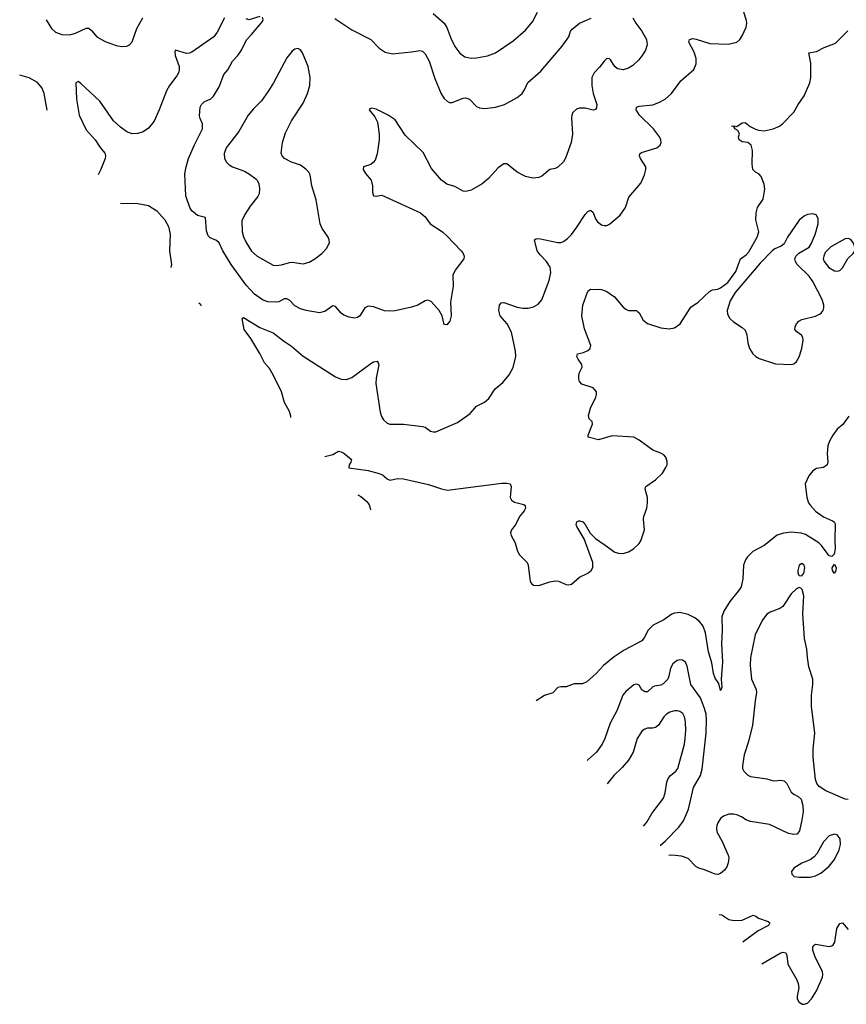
# Model space of a CAD drawing. Header units: inches. Extents: x 884691 to 1028259, y 526745 to 653629.
# Tile 52 of 241: x 910019 to 916117, y 590710 to 597975. Entities that reach past the tile are written whole.
import ezdxf

# ---------------------------------------------------------------- set-up
doc = ezdxf.new("R2010")
doc.units = ezdxf.units.IN
doc.header["$MEASUREMENT"] = 0
doc.layers.add('A9519', color=7, linetype='Continuous')

msp = doc.modelspace()

# ---------------------------------------------------------------- linework, layer by layer
at = {"layer": 'A9519', "color": 6}
for points, elevation in [([(910215.5, 597975.5), (910252.9, 597910), (910283.2, 597883.2), (910330, 597865.9), (910390, 597864.6), (910430, 597876.8), (910510, 597912.5), (910530, 597913.9), (910550, 597896.6), (910588.9, 597848.9), (910650, 597814.6), (910730, 597783.8), (910770, 597778.4), (910810, 597781.1), (910830, 597790.1), (910848, 597812), (910883.3, 597910), (910926.5, 597990)], 2500), ([(911530, 597988.8), (911476.1, 597883.9), (911451.1, 597848.9), (911290, 597735.8), (911270, 597727.3), (911250, 597725.5), (911168.1, 597750), (911162.9, 597737.1), (911166.2, 597710), (911194.5, 597630), (911196.5, 597610), (911192.3, 597587.7), (911178.6, 597561.4), (911123.6, 597490), (911101, 597450), (911048.5, 597310), (911010, 597227.4), (910970, 597173.9), (910930, 597146.9), (910890, 597135.5), (910850, 597133.1), (910810, 597149), (910761.5, 597181.5), (910710.4, 597230), (910610, 597373), (910470, 597504), (910450, 597518.2), (910433, 597510), (910437.8, 597390), (910458.2, 597270), (910510, 597161.9), (910576.3, 597090), (910611.7, 597031.7), (910647.7, 596990), (910652.5, 596970), (910649.9, 596950), (910616, 596864), (910598.1, 596830.5)], 2400), ([(914542.6, 597990), (914564.3, 597950), (914609.2, 597890), (914643.5, 597830), (914648.7, 597790), (914636.6, 597750), (914612.3, 597710), (914583.7, 597676.3), (914542.3, 597637.7), (914510, 597616.5), (914470, 597604.6), (914430, 597613.1), (914410, 597629.2), (914378.2, 597678.2), (914370, 597686), (914350, 597689.2), (914330, 597670.1), (914296, 597624), (914256.1, 597583.9), (914240.1, 597550), (914240.6, 597490), (914250.2, 597430.2), (914276.2, 597350), (914274.8, 597325.2), (914266.5, 597313.5), (914250, 597308.9), (914190, 597321.5), (914150, 597322.7), (914125.9, 597314.1), (914099.9, 597290), (914091.9, 597270), (914090.7, 597250), (914097.8, 597130), (914088.2, 597070), (914046.8, 596953.2), (914030, 596927.5), (913990, 596887.1), (913970, 596877.8), (913930, 596869.4), (913870, 596820.7), (913850, 596810.7), (913804.9, 596804.9), (913750, 596818.4), (913690, 596851.3), (913612.1, 596912.1), (913590, 596911.3), (913550, 596883.1), (913477.4, 596802.6), (913430, 596764.2), (913350, 596716.4), (913310, 596706.4), (913290, 596709), (913230, 596745.5), (913170, 596762.7), (913129.6, 596790), (913057.6, 596877.6), (912994.6, 596994.6), (912863.5, 597123.5), (912790, 597237.6), (912738.4, 597270), (912650, 597314.6), (912616.4, 597323.6), (912602, 597318), (912598.2, 597310), (912638.5, 597258.5), (912658.6, 597218.6), (912671.6, 597130), (912670.2, 597090), (912655.3, 596984.7), (912640.5, 596939.5), (912630, 596923.6), (912610, 596907.9), (912554.2, 596890), (912552.3, 596870), (912570, 596840.4), (912612.9, 596790), (912621.9, 596750), (912621.7, 596701.7), (912630, 596675.1), (912650, 596673.3), (912690, 596680.2), (912976.8, 596550), (913010, 596521.2), (913046, 596470), (913137.2, 596410), (913170, 596380.5), (913275.5, 596270), (913290.5, 596250), (913298.5, 596230), (913295.2, 596210), (913232, 596128), (913215.2, 596090), (913216.7, 596010), (913197.5, 595890), (913201.7, 595790), (913192.6, 595750), (913170, 595724), (913150, 595726), (913136, 595790), (913113.8, 595830), (913055.5, 595895.5), (913030, 595905.6), (913010, 595900.1), (912956.1, 595870), (912910, 595854), (912788, 595828), (912750, 595825), (912710, 595828.2), (912630, 595855.8), (912590, 595861.7), (912564.5, 595850), (912528.9, 595791.1), (912510, 595777.8), (912490, 595773.7), (912450, 595779.2), (912410, 595795.4), (912389.5, 595810), (912350, 595859), (912330, 595864.3), (912270, 595822.6), (912230, 595812.6), (912131.3, 595828.7), (912090, 595842.2), (912050, 595862.8), (912010, 595905.3), (911990, 595915.9), (911970, 595914.4), (911930, 595894.5), (911910, 595890.6), (911850, 595894.6), (911810, 595908.4), (911750.3, 595950.3), (911690, 596015.9), (911579, 596170), (911518.8, 596270), (911489.5, 596329.5), (911470, 596345), (911424.9, 596364.9), (911410, 596379.8), (911396.6, 596416.6), (911390, 596515.9), (911330, 596530.1), (911290, 596563.7), (911273.2, 596590), (911243.6, 596676.4), (911238, 596838), (911246.8, 596890), (911264.7, 596950), (911307.9, 597052.1), (911367, 597170), (911367.2, 597207.2), (911350, 597245.4), (911346.3, 597266.3), (911350.1, 597330), (911361.3, 597350), (911380.9, 597370), (911428.3, 597391.7), (911449.7, 597410.3), (911490, 597480.3), (911526, 597570), (911553.9, 597606.1), (911589.7, 597670), (911628.5, 597710), (911655.6, 597750), (911692.9, 597827.1), (911730, 597865.2), (911810, 597962), (911815, 597975), (911810, 597994.4)], 2400), ([(912019.7, 595040), (912019.6, 595050), (912010, 595084.4), (911973.7, 595150), (911950.5, 595230), (911891.3, 595350), (911860.7, 595400.7), (911824.1, 595444.1), (911791.8, 595511.8), (911723.2, 595623.2), (911675.2, 595690), (911660.2, 595770), (911670, 595778.9), (911790, 595703.1), (911890, 595665.2), (911965.2, 595605.2), (912025.3, 595565.3), (912110, 595492), (912350, 595339.7), (912390, 595323.7), (912430, 595319.5), (912470, 595334.5), (912610, 595438.8), (912630, 595451), (912655.1, 595455.1), (912664.4, 595444.4), (912668.3, 595428.3), (912648.3, 595330), (912646.5, 595290), (912678.8, 595078.8), (912687, 595047), (912701.8, 595021.8), (912730, 594998.7), (912750, 594991), (912850, 594990.9), (912990, 594974.2), (913010, 594967.8), (913050, 594939.4), (913070, 594932.9), (913090, 594935.1), (913250, 595003.1), (913341.6, 595070), (913390, 595123), (913448, 595152), (913480.8, 595179.2), (913527.5, 595252.5), (913582.4, 595297.6), (913630, 595354), (913659.3, 595410), (913680.4, 595490), (913677.5, 595530), (913647.2, 595670), (913615, 595730), (913563.7, 595790), (913554.1, 595830), (913557.6, 595870), (913570, 595885), (913590, 595887.4), (913690, 595854.2), (913730, 595846.8), (913770, 595845.8), (913810, 595855.3), (913844.1, 595875.9), (913871.3, 595908.7), (913925.3, 596050), (913937.9, 596110), (913931.3, 596150), (913906.6, 596190), (913859.1, 596239.1), (913837.8, 596270), (913817, 596350), (913830, 596359.4), (913850, 596361.1), (913990, 596331.6), (914010, 596332.4), (914030, 596339.7), (914059.3, 596360.7), (914088.7, 596390), (914130, 596444), (914190, 596538.9), (914210, 596558.9), (914230, 596568.9), (914250, 596553.4), (914266.4, 596506.4), (914282.7, 596482.7), (914310, 596461), (914330, 596455.8), (914350, 596457.8), (914370, 596466.5), (914450, 596532.1), (914489.4, 596590), (914513.7, 596666.3), (914600.8, 596770), (914628.8, 596830), (914639.1, 596870), (914638, 596890), (914599.7, 596950), (914591.1, 596970), (914594.3, 596985.7), (914605.6, 596994.4), (914719.5, 597030), (914743.9, 597050), (914751.7, 597070), (914748.5, 597090), (914738.2, 597110), (914696, 597170), (914592.2, 597270), (914566.4, 597310), (914569, 597330), (914590, 597337.6), (914690, 597348.3), (914735.2, 597364.8), (914781.1, 597390), (914828.3, 597431.7), (914896.7, 597523.3), (914992.6, 597607.4), (915010.2, 597649.8), (915008.6, 597690), (914994.7, 597734.7), (914954.3, 597810), (914959.4, 597830), (914984.6, 597835.4), (915010, 597832.2), (915110, 597800.4), (915244.5, 597795.5), (915310, 597810.1), (915331.7, 597828.3), (915350, 597855.9), (915378.6, 597921.4), (915382.8, 597950), (915380.6, 597970), (915360.2, 598030)], 2300), ([(911790, 597998.3), (911710, 597974), (911690, 597980.5)], 2400), ([(912343.1, 597983.1), (912470, 597900.2), (912609.2, 597830), (912670, 597764.4), (912715.8, 597735.8), (912770, 597724.4), (912910, 597737.3), (912970, 597747.6), (912990, 597743.5), (913010, 597723), (913039.1, 597670), (913081.4, 597541.4), (913128.7, 597428.7), (913150, 597395), (913173, 597373), (913190, 597365.4), (913210, 597365.5), (913290, 597395.9), (913310, 597399.3), (913336.4, 597390), (913390, 597335.4), (913410, 597325.1), (913450, 597319.2), (913530, 597328.8), (913595.7, 597350), (913690, 597400.1), (913724.7, 597430), (913742.3, 597457.7), (913767, 597513), (913864.3, 597595.7), (914020.5, 597779.5), (914070.7, 597849.3), (914083, 597890), (914094.4, 597905.6), (914150, 597950.1), (914234.2, 597985.8)], 2500), ([(913070, 598021.2), (913150.6, 597950), (913170, 597918.2), (913198.9, 597838.9), (913230, 597777.2), (913267.2, 597727.2), (913302, 597702), (913350, 597690.4), (913390, 597692.7), (913470, 597709.4), (913528.4, 597731.6), (913660.1, 597819.9), (913750, 597899.3), (913801.2, 597958.8), (913838, 598030)], 2600), ([(912269, 594751.1), (912330, 594766), (912370, 594791.7), (912390, 594787.6), (912410, 594776.1), (912466, 594730), (912462.4, 594710), (912448.7, 594690), (912447.6, 594667.6), (912590, 594647.7), (912670, 594626.7), (912695.7, 594615.7), (912730, 594586.3), (912750, 594576.3), (912809.9, 594590.1), (912850, 594587.3), (913033.7, 594546.3), (913130, 594512.5), (913175.6, 594504.4), (913575, 594555), (913615.7, 594555.7), (913636.5, 594550), (913644.9, 594530), (913638.2, 594450), (913647.1, 594430), (913670, 594416.3), (913737, 594397), (913748.5, 594390), (913751.3, 594371.3), (913739.7, 594350), (913708, 594312), (913675.1, 594244.9), (913647.8, 594210), (913639.4, 594190), (913643.7, 594170), (913675.3, 594115.3), (913690, 594060.9), (913704.4, 594030), (913762.8, 593970), (913769.6, 593949.6), (913785.5, 593830), (913794.4, 593814.4), (913810, 593803.3), (913850, 593799.4), (913930, 593827.7), (913970, 593834.9), (913993.3, 593833.3), (914050, 593807.4), (914070, 593805), (914090, 593810.1), (914150, 593862), (914209.2, 593890.8), (914233.9, 593910), (914247.2, 593932.8), (914246.8, 593970), (914184.2, 594144.2), (914130, 594234.3), (914124.8, 594250), (914129.3, 594270), (914143.6, 594276.4), (914150, 594278.4), (914172.5, 594270), (914190.1, 594250.1), (914226.6, 594186.6), (914266.4, 594146.4), (914339, 594099), (914410, 594045.2), (914437.7, 594037.7), (914470, 594037.2), (914510, 594048.4), (914546.4, 594070), (914588.1, 594110), (914601.4, 594130), (914627.2, 594210), (914620.3, 594290), (914623.1, 594310), (914644.7, 594370), (914651.3, 594411.3), (914649.9, 594450), (914633, 594510), (914635.8, 594524.2), (914638.5, 594530), (914710, 594579.7), (914760.8, 594630), (914786.7, 594670), (914794.8, 594690), (914796.3, 594716.3), (914786.2, 594746.2), (914770, 594765), (914750, 594777.4), (914690, 594798.6), (914590, 594873), (914550, 594894), (914390, 594904.5), (914290, 594874.1), (914214, 594894), (914212.6, 594910), (914245.1, 594990), (914241.6, 595010), (914220.7, 595030), (914214.3, 595054.3), (914230, 595108.2), (914270, 595190.7), (914275.5, 595210), (914273.6, 595230), (914250, 595257.8), (914166.8, 595286.8), (914150, 595305.1), (914144.3, 595324.3), (914144.5, 595350), (914149, 595371), (914168, 595412), (914165.6, 595430), (914138, 595470), (914128.8, 595491.2), (914135.1, 595510), (914179.6, 595520.4), (914210, 595533.6), (914226.4, 595550), (914232.5, 595570), (914186, 595694), (914167.2, 595790), (914173.3, 595870), (914210, 595973.1), (914230, 595986.7), (914270, 595983.2), (914290, 595986.5), (914310, 595985.5), (914350, 595970.2), (914406.3, 595930), (914470, 595854.9), (914490, 595838.4), (914510, 595829.4), (914568.3, 595828.3), (914580.3, 595820.3), (914590, 595811.7), (914619, 595759), (914650, 595734.2), (914750, 595700.9), (914810, 595693.2), (914850, 595702.7), (914892.2, 595730), (914970, 595854), (915025.2, 595890), (915107.1, 595970), (915130, 595981.6), (915170, 595987.8), (915190, 595995.7), (915243.3, 596036.7), (915302.6, 596117.4), (915337.4, 596210), (915379.4, 596240.6), (915398.1, 596261.9), (915459.5, 596370), (915470.7, 596410.7), (915450, 596498), (915452.6, 596550), (915461.7, 596590), (915503.9, 596650), (915515.2, 596724.8), (915510, 596762.9), (915490, 596818.7), (915475.5, 596835.5), (915446.6, 596850), (915427.3, 596870), (915421.8, 596910), (915424.5, 597010), (915414.8, 597050), (915390, 597068.4), (915350, 597075.2), (915325.8, 597090), (915322.2, 597110), (915329.7, 597130), (915321.6, 597150), (915310, 597162.9), (915294, 597170), (915295.3, 597175.3), (915286.8, 597186.8), (915269.3, 597190), (915288.4, 597191.5), (915310, 597186), (915350, 597215.2), (915370, 597216.1), (915407.1, 597187.1), (915447.2, 597167.2), (915470, 597159.1), (915510, 597154.4), (915577.4, 597170), (915624, 597190), (915650, 597209.3), (915730, 597294), (915761.7, 597350), (915807.2, 597412.8), (915848.2, 597510), (915854.6, 597550), (915855, 597655), (915839.6, 597730), (915898.3, 597741.7), (915954.7, 597770), (916037.2, 597802.8), (916128, 597892)], 2200), ([(910222.6, 597307.6), (910199.5, 597430), (910184.9, 597470), (910150, 597512.3), (910090, 597547.1), (910019.1, 597566.1)], 2500), ([(910762.2, 596621.9), (910890, 596619.8), (910970, 596604.4), (911030, 596565.1), (911090, 596498.6), (911117, 596450), (911128.5, 596391.5), (911124.8, 596270), (911139.8, 596170), (911135.1, 596147.3)], 2400), ([(911340.7, 595885.6), (911350, 595877.6), (911358.4, 595863)], 2400), ([(916135.5, 595050), (916092.4, 594987.6), (916050, 594952.8), (916018.8, 594910), (915994.1, 594865.9), (915981.4, 594830), (915974.9, 594774.9), (915979.9, 594710), (915976.1, 594690), (915950, 594671.9), (915897.1, 594662.9), (915870, 594647.2), (915841.9, 594610), (915814.8, 594550), (915825.3, 594450), (915837.9, 594410), (915852.2, 594390), (915889.8, 594349.8), (915923.5, 594323.5), (915950, 594306.1), (916016.4, 594276.4), (916026.5, 594270), (916034.6, 594254.6), (916031.7, 594131.7), (916035.7, 594070), (916027.7, 594032.3), (916010, 594013.7), (915990, 594019.2), (915935.1, 594095.1), (915915.1, 594115.1), (915816.7, 594176.7), (915785.2, 594185.2), (915710, 594194.5), (915652.7, 594187.3), (915608.3, 594171.7), (915510, 594094.5), (915428.8, 594051.2), (915387.1, 594012.9), (915372.7, 593990), (915359.5, 593950), (915354.3, 593850), (915340.4, 593790), (915329.4, 593770), (915258.1, 593681.9), (915212.6, 593610), (915198.4, 593570), (915200.7, 593470), (915195.5, 593370), (915204.8, 593235.2), (915194.6, 593110), (915199, 593050), (915192.3, 593027.7), (915190, 593025.7), (915177.9, 593077.9), (915150, 593117.2), (915138.1, 593150), (915124.3, 593230), (915100.7, 593310), (915078.7, 593450), (915061, 593501), (915035, 593535), (915000.9, 593560.9), (914950, 593586.6), (914890, 593602), (914850, 593596.9), (914830, 593587.8), (914770, 593546.9), (914693.3, 593506.7), (914654.4, 593470), (914626.1, 593413.9), (914608.7, 593391.3), (914477.7, 593322.3), (914405.6, 593274.4), (914327, 593210), (914271, 593150), (914204.2, 593090), (914170, 593074.8), (914110, 593075.2), (914050, 593052.7), (914010, 593053.5), (913990, 593047), (913952.6, 593007.4), (913890, 592989.4), (913830.2, 592949.8), (913828.6, 592949.2)], 2200), ([(912513.2, 594468.2), (912536.5, 594456.5), (912580.6, 594420.6), (912596.5, 594396.5), (912605.5, 594370), (912607.1, 594359.7)], 2200), ([(916130, 592221.9), (916110, 592222.4), (915965.1, 592285.1), (915916.1, 592316.1), (915899.1, 592339.1), (915889.5, 592369.5), (915873.2, 592533.2), (915872.4, 592592.4), (915884.9, 592710), (915859.8, 592910), (915861, 592990), (915871.3, 593068.7), (915869.7, 593110), (915840.4, 593200.4), (915829.7, 593270), (915827.2, 593330), (915808.8, 593410), (915795.9, 593590), (915804.3, 593724.3), (915791.6, 593771.6), (915781.2, 593781.2), (915770, 593785.6), (915750, 593775.6), (915710, 593738.5), (915650, 593644.1), (915627.5, 593630), (915555.5, 593604.5), (915530, 593588.1), (915497.3, 593542.7), (915444.3, 593435.7), (915409.7, 593270), (915406.8, 593210), (915418.9, 593110), (915452.4, 593032.4), (915454.8, 593010), (915444.4, 592950), (915425.8, 592770), (915395, 592650), (915362.7, 592550), (915351.3, 592470), (915352.4, 592450), (915362.1, 592430), (915390, 592401.2), (915410, 592391), (915530, 592373), (915570, 592360.5), (915590, 592358.5), (915630, 592364.1), (915658.1, 592358.1), (915678.6, 592338.6), (915710, 592275.1), (915730, 592259.3), (915763.2, 592243.2), (915783.5, 592223.5), (915797.4, 592177.4), (915797.8, 592130), (915790, 592069.8), (915772.1, 591990), (915754.6, 591965.4), (915730, 591962), (915690, 591969.7), (915550, 592035.4), (915410, 592058), (915375.6, 592070), (915347.7, 592090), (915310, 592108.1), (915287, 592113), (915250, 592111.9), (915210, 592098.4), (915190, 592082), (915168.2, 592050), (915161.2, 592030), (915158.7, 592010), (915163.2, 591983.2), (915200.9, 591910), (915244.8, 591810), (915249.5, 591790), (915245.5, 591754.5), (915234.9, 591725.1), (915219.7, 591700.3), (915190, 591673.9), (915170, 591667.7), (915150, 591670.2), (915070, 591702.6), (915030, 591713.5), (915007, 591727), (914950, 591785.6), (914902.1, 591802.1), (914830, 591810.9), (914806.8, 591807.9)], 2300), ([(914743, 591882.4), (914783.5, 591916.5), (914882.7, 592017.3), (914916.9, 592063.1), (914952.3, 592150), (914990.7, 592309.3), (915042.2, 592397.8), (915054.4, 592445.6), (915082.6, 592710), (915086.5, 592810), (915082.7, 592850), (915071.5, 592891.5), (915040.5, 592970), (914970.7, 593070), (914944.3, 593204.3), (914930, 593234.9), (914909.9, 593249.9), (914890, 593252.2), (914870, 593247.9), (914836.8, 593223.2), (914819.8, 593190), (914808.2, 593131.8), (914799.4, 593110), (914766.5, 593073.5), (914750, 593065.5), (914702.4, 593057.6), (914690, 593052), (914650, 593016.5), (914630, 593014.6), (914609.7, 593030), (914590, 593063.6), (914570, 593072.6), (914550, 593067.1), (914490, 593018.6), (914468.4, 592990), (914424.5, 592875.5), (914376.1, 592783.9), (914334.9, 592670), (914315.3, 592630), (914273.8, 592570), (914210, 592514.3), (914205.8, 592509.4)], 2300), ([(914621.5, 592024.3), (914645.4, 592054.6), (914683.4, 592116.6), (914769, 592231), (914781.1, 592270), (914792.4, 592350), (914803.3, 592376.7), (914821.4, 592398.6), (914858.9, 592430), (914873.9, 592450), (914922.3, 592630), (914928.4, 592670), (914932.3, 592730), (914930, 592793.3), (914924.2, 592830), (914910, 592855.4), (914890, 592869.4), (914870, 592874.9), (914850, 592875.1), (914815.2, 592864.8), (914790, 592850.5), (914770, 592832), (914731.9, 592770), (914710, 592751.2), (914690, 592746.5), (914650, 592746.5), (914630, 592741.2), (914610, 592728.1), (914574, 592670), (914545, 592570), (914510, 592511.5), (914463.8, 592456.2), (914402, 592398), (914353.3, 592337.5)], 2400), ([(915178.9, 591373.1), (915198.8, 591370), (915250, 591335.5), (915290, 591327.5), (915350, 591331.7), (915430, 591367.8), (915450, 591360.5), (915470, 591344.6), (915540.1, 591320.1), (915554.1, 591310), (915543.1, 591290), (915467.8, 591252.2), (915356.8, 591170), (915354.6, 591167.8)], 2300), ([(915492.9, 591007.2), (915630, 591086.9), (915650, 591093.8), (915670, 591090.1), (915679.1, 591070), (915686.5, 591006.5), (915752.6, 590890), (915763.2, 590863.3), (915766.5, 590830), (915754.7, 590770), (915755.4, 590750), (915766.8, 590726.8), (915790.6, 590710.6), (915810, 590709.7), (915830, 590717.7), (915860.6, 590750), (915897, 590810), (915941, 590910), (915944.6, 590930), (915941.6, 590950), (915883.9, 591063.9), (915871, 591109), (915870, 591131.6), (915876, 591144), (915890, 591153.6), (915990, 591136.8), (916016.9, 591143.1), (916032.8, 591167.2), (916047.9, 591270), (916070, 591305.7), (916090, 591309.7), (916130, 591261.9)], 2300)]:
    msp.add_lwpolyline(points, dxfattribs=dict(at, elevation=elevation))
for points, elevation in [([(912070, 597763), (912050, 597757.7), (912030, 597742.8), (911990, 597693.2), (911891.3, 597508.7), (911855.1, 597450), (911803.2, 597376.8), (911742.7, 597317.3), (911703.5, 597270), (911634.9, 597150), (911543, 597030), (911527.4, 596987.4), (911530.1, 596950), (911543.9, 596923.9), (911563.5, 596903.5), (911588.6, 596888.6), (911676.6, 596856.6), (911714.7, 596834.7), (911760.9, 596800.9), (911771.1, 596790), (911783.3, 596763.3), (911789.1, 596729.1), (911784.7, 596690), (911774.8, 596670), (911720.1, 596599.9), (911681, 596539), (911658.7, 596490), (911660.6, 596410), (911670, 596373.9), (911690, 596331.7), (911730, 596267.4), (911770.2, 596230.2), (911890, 596164.7), (911910, 596161.7), (911950, 596167), (912010, 596184.4), (912030, 596186.2), (912110, 596175), (912153.4, 596186.6), (912195.7, 596210), (912248.2, 596250), (912286, 596290), (912303.4, 596330), (912302, 596350), (912294.1, 596370), (912250, 596433.7), (912235.7, 596470), (912205.9, 596645.9), (912175, 596750), (912162, 596830), (912152.5, 596850), (912130, 596873.2), (912090, 596901.8), (912025.1, 596925.1), (911971.9, 596951.9), (911954.8, 596970), (911947.8, 596990), (911957.4, 597070), (911979.6, 597140.4), (912024, 597230), (912110, 597360.2), (912141.4, 597430), (912159.9, 597490), (912162.2, 597550), (912146, 597630), (912106.1, 597730), (912090, 597752.8)], 2500), ([(915870, 596543.1), (915830, 596537), (915810, 596528.3), (915770, 596496.8), (915682.8, 596370), (915659.1, 596320.9), (915636, 596304), (915590, 596284.7), (915569.3, 596270.8), (915481.2, 596178.8), (915298, 595962), (915260, 595900), (915239.1, 595830), (915241.6, 595801.6), (915259, 595770), (915285.4, 595745.4), (915350, 595703.8), (915370, 595683.1), (915383.2, 595650), (915390.1, 595590), (915401.8, 595550), (915427.1, 595510), (915448.9, 595488.9), (915474, 595474), (915595.1, 595435.1), (915710, 595431.9), (915730, 595436.5), (915750, 595451.9), (915770, 595487.4), (915789.9, 595550), (915799.8, 595610), (915797.1, 595630), (915787.4, 595647.4), (915752.1, 595672.1), (915736.8, 595690), (915738.7, 595710), (915749.4, 595730), (915767.7, 595750), (915790, 595763.5), (915890, 595788), (915918.6, 595801.4), (915931, 595810), (915945.6, 595830), (915951.7, 595850), (915951.7, 595870), (915939.3, 595910), (915870, 596044.6), (915843.3, 596083.3), (915754, 596170), (915741.3, 596190), (915736.9, 596210), (915744.5, 596230), (915766.6, 596253.4), (915842, 596298), (915858.2, 596321.8), (915888.3, 596390), (915909, 596470), (915909, 596509), (915894.6, 596534.6)], 2200), ([(916130, 596360.9), (916110, 596357.8), (916001.9, 596298.1), (915962.1, 596257.9), (915950.2, 596230), (915947.6, 596210), (915954.5, 596190), (915987.9, 596147.9), (916030, 596121.8), (916050, 596118.8), (916070, 596124.2), (916090, 596143.2), (916127.4, 596212.6), (916168.6, 596250), (916181.2, 596270), (916182.5, 596290), (916170, 596326), (916150, 596352.3)], 2200), ([(915790, 593961.4), (915770, 593949.6), (915758.9, 593910), (915760.7, 593890), (915770, 593873.7), (915790, 593870.3), (915804.2, 593890), (915810.7, 593930), (915805.4, 593950)], 2300), ([(916030, 593888.7), (916015.2, 593910), (916012.8, 593930), (916030, 593957.7), (916041.9, 593930), (916039.4, 593910)], 2200), ([(916030, 591966.3), (915990, 591951.9), (915950, 591908), (915899.4, 591820.6), (915881.2, 591798.8), (915850, 591776.5), (915789.1, 591750.9), (915730, 591715.2), (915712.9, 591690), (915716.4, 591670), (915733.6, 591653.6), (915770, 591646.7), (915850, 591647.2), (915890, 591656.5), (915930, 591677.5), (915989.9, 591730), (916030, 591777.5), (916065.5, 591850), (916075, 591890), (916071.2, 591931.2), (916050, 591961.2)], 2400)]:
    msp.add_lwpolyline(points, close=True, dxfattribs=dict(at, elevation=elevation))

doc.saveas('drawing.dxf')
